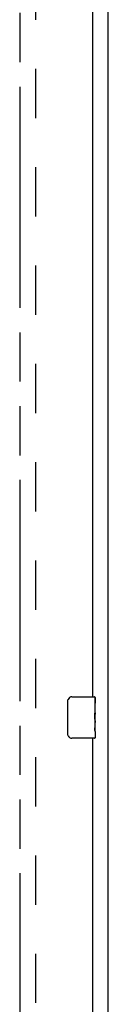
# Model space of a CAD drawing. Header units: inches. Extents: x 0 to 215, y 0 to 139.
# Tile 71 of 91: x 93.02 to 95.15, y 61.62 to 85.32. Entities that reach past the tile are written whole.
import ezdxf

# ---------------------------------------------------------------- set-up
doc = ezdxf.new("R2010")
doc.units = ezdxf.units.IN
doc.header["$LTSCALE"] = 11.835443
doc.header["$MEASUREMENT"] = 0
doc.linetypes.add('HIDDEN', pattern=[0.2, 0.1, -0.1])
doc.linetypes.add('PHANTOM', pattern=[0.8, 0.45, -0.05, 0.1, -0.05, 0.1, -0.05])
doc.layers.get('0').update_dxf_attribs({"linetype": 'CONTINUOUS'})
for name, color, linetype in [('02___PRT_ALL_AXES', 7, 'CONTINUOUS'), ('AVAILABLE_DOOR_SPACE', 7, 'CONTINUOUS'), ('DEFAULT_2', 8, 'HIDDEN')]:
    doc.layers.add(name, color=color, linetype=linetype)

msp = doc.modelspace()

# ---------------------------------------------------------------- linework, layer by layer
at = {"color": 3, "linetype": 'Continuous'}
for p, q in [((95.148, 32.626), (95.148, 107.616)), ((94.773, 98.272), (94.773, 69.022)), ((94.773, 68.022), (94.773, 38.772))]:
    msp.add_line(p, q, dxfattribs=at)
at = {"color": 7, "linetype": 'Continuous'}
for p, q in [((94.278, 69.022), (94.818, 69.022)), ((94.833, 69.007), (94.833, 68.868)), ((94.178, 68.122), (94.178, 68.922)), ((94.833, 68.638), (94.833, 68.607)), ((94.833, 68.441), (94.833, 68.407)), ((94.833, 68.183), (94.833, 68.037)), ((94.818, 68.022), (94.278, 68.022))]:
    msp.add_line(p, q, dxfattribs=at)
for points in [[(94.178, 68.922), (94.178, 68.929), (94.179, 68.935), (94.18, 68.941), (94.181, 68.947), (94.183, 68.953), (94.185, 68.959)], [(94.185, 68.086), (94.183, 68.092), (94.181, 68.098), (94.18, 68.104), (94.179, 68.11), (94.178, 68.116), (94.178, 68.122)]]:
    msp.add_lwpolyline(points, dxfattribs=at)
for centre, radius, start, end in [((94.278, 68.922), 0.1, 90, 158.7946), ((94.818, 69.007), 0.015, 0, 90), ((94.278, 68.122), 0.1, 201.1999, 270), ((94.818, 68.037), 0.015, 270, 360)]:
    msp.add_arc(centre, radius, start, end, dxfattribs=at)
at = {"layer": '02___PRT_ALL_AXES', "color": 7, "linetype": 'Continuous'}
for p, q in [((94.833, 68.444), (94.833, 69.007)), ((94.833, 68.868), (94.826, 68.868)), ((94.826, 68.868), (94.826, 68.638)), ((94.833, 68.701), (94.826, 68.701)), ((94.833, 68.638), (94.826, 68.638)), ((94.833, 68.602), (94.827, 68.602)), ((94.833, 68.407), (94.826, 68.407)), ((94.826, 68.407), (94.826, 68.271)), ((94.832, 68.468), (94.83, 68.49)), ((94.832, 68.47), (94.833, 68.47)), ((94.833, 68.184), (94.833, 68.441)), ((94.833, 68.271), (94.826, 68.271)), ((94.827, 68.24), (94.833, 68.24)), ((94.833, 68.183), (94.833, 68.037))]:
    msp.add_line(p, q, dxfattribs=at)
for points in [[(94.83, 68.49), (94.829, 68.502), (94.828, 68.514), (94.827, 68.526), (94.827, 68.539), (94.826, 68.552), (94.826, 68.564), (94.826, 68.577), (94.827, 68.59), (94.827, 68.603), (94.828, 68.615), (94.829, 68.627)], [(94.833, 68.441), (94.833, 68.449), (94.832, 68.458), (94.832, 68.468)], [(94.828, 68.234), (94.827, 68.243), (94.827, 68.252), (94.826, 68.262), (94.826, 68.271)], [(94.83, 68.21), (94.83, 68.218), (94.829, 68.226), (94.828, 68.234)], [(94.833, 68.183), (94.833, 68.187), (94.833, 68.192), (94.832, 68.197), (94.83, 68.21)]]:
    msp.add_lwpolyline(points, dxfattribs=at)
msp.add_ellipse((94.57, 68.607), major_axis=(0.263, 0), ratio=0.432808, start_param=0, end_param=0.179988, dxfattribs=at)
at = {"layer": 'AVAILABLE_DOOR_SPACE', "color": 4, "linetype": 'PHANTOM'}
msp.add_line((93.023, 102.647), (93.023, 34.397), dxfattribs=at)
at = {"layer": 'DEFAULT_2', "color": 8, "linetype": 'HIDDEN'}
msp.add_line((93.398, 103.074), (93.398, 33.97), dxfattribs=at)

doc.saveas('drawing.dxf')
